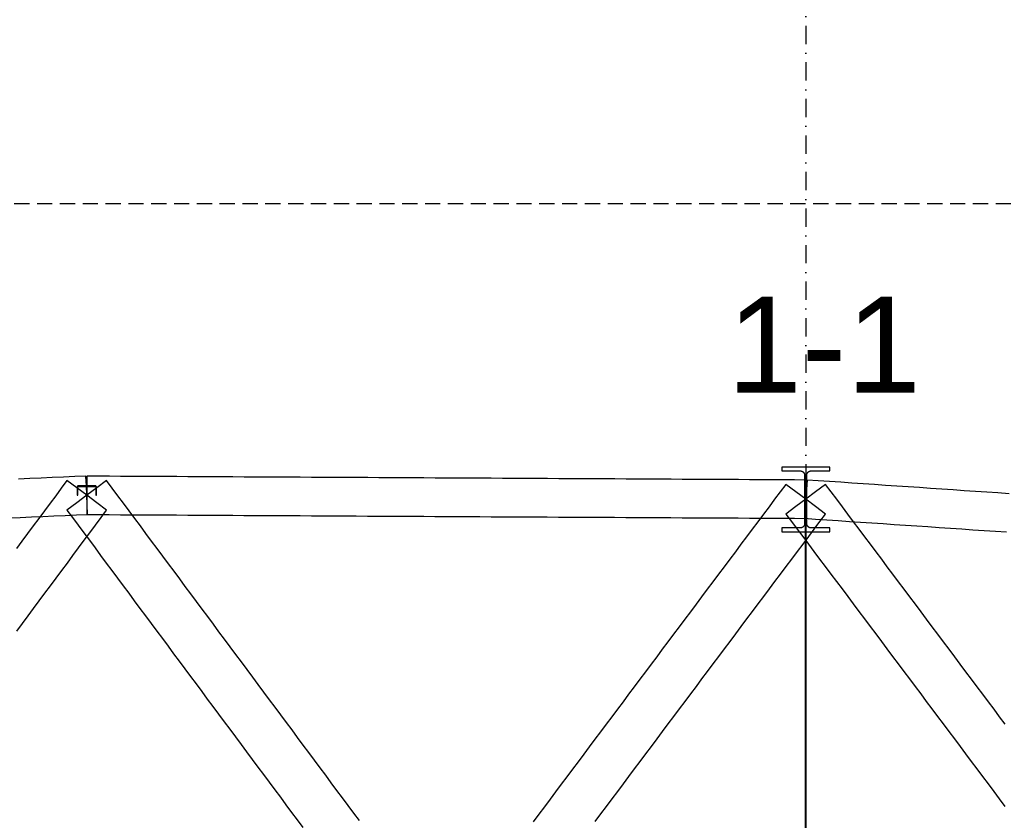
# Model space of a CAD drawing. Header units: millimetres. Extents: x -34919 to 306996, y -293018 to -145733.
# Tile 58 of 256: x 6237 to 12400, y -179793 to -174782. Entities that reach past the tile are written whole.
import ezdxf

# ---------------------------------------------------------------- set-up
doc = ezdxf.new("R2010")
doc.units = ezdxf.units.MM
doc.header["$LTSCALE"] = 3
doc.linetypes.add('DASHDOT', pattern=[25.4, 12.7, -6.35, 0, -6.35])
doc.linetypes.add('HIDDEN', pattern=[9.525, 6.35, -3.175])
doc.layers.add('ARF2000E0_BEARING_ROOF_KANTAVAT_KATTO', color=7, linetype='Continuous')
doc.layers.add('poziome 1', color=7, linetype='Continuous')
doc.styles.get("Standard").update_dxf_attribs({"font": 'arial.ttf', "height": 25})

msp = doc.modelspace()

# ---------------------------------------------------------------- linework, layer by layer
at = {"color": 252, "linetype": 'DASHDOT', "ltscale": 3}
msp.add_line((11156.625, -150578.031), (11156.625, -201577.2), dxfattribs=at)
at = {"layer": 'ARF2000E0_BEARING_ROOF_KANTAVAT_KATTO'}
for points in [[(11163.375, -177783.236), (11163.375, -177708.342), (11163.375, -177633.447), (11163.383, -177632.782), (11163.407, -177632.118), (11163.448, -177631.455), (11163.504, -177630.793), (11163.577, -177630.133), (11163.666, -177629.475), (11163.771, -177628.819), (11163.891, -177628.165), (11164.028, -177627.514), (11164.18, -177626.867), (11164.349, -177626.224), (11164.532, -177625.585), (11164.732, -177624.951), (11164.946, -177624.322), (11165.177, -177623.699), (11165.422, -177623.08), (11165.682, -177622.469), (11165.957, -177621.864), (11166.246, -177621.266), (11166.55, -177620.676), (11166.869, -177620.093), (11167.201, -177619.518), (11167.548, -177618.952), (11167.908, -177618.393), (11168.282, -177617.844), (11168.669, -177617.305), (11169.069, -177616.775), (11169.481, -177616.255), (11169.907, -177615.746), (11170.344, -177615.247), (11170.794, -177614.758), (11171.256, -177614.281), (11171.73, -177613.815), (11172.216, -177613.36), (11172.712, -177612.918), (11173.219, -177612.488), (11173.736, -177612.071), (11174.263, -177611.667), (11174.8, -177611.275), (11175.347, -177610.897), (11175.903, -177610.532), (11176.467, -177610.182), (11177.04, -177609.846), (11177.621, -177609.523), (11178.209, -177609.216), (11178.805, -177608.923), (11179.408, -177608.644), (11180.018, -177608.381), (11180.635, -177608.132), (11181.258, -177607.898), (11181.886, -177607.681), (11182.519, -177607.478), (11183.157, -177607.292), (11183.8, -177607.121), (11184.447, -177606.966), (11185.098, -177606.828), (11185.75, -177606.705), (11186.406, -177606.599), (11187.064, -177606.509), (11187.723, -177606.435), (11188.385, -177606.378), (11189.047, -177606.337), (11189.711, -177606.312), (11190.375, -177606.304), (11248.5, -177606.304), (11306.625, -177606.304), (11306.625, -177582.177), (11231.625, -177582.177), (11156.625, -177582.177), (11081.625, -177582.177), (11006.625, -177582.177), (11006.625, -177606.304), (11064.75, -177606.304), (11122.875, -177606.304), (11123.54, -177606.312), (11124.204, -177606.337), (11124.867, -177606.378), (11125.529, -177606.436), (11126.189, -177606.509), (11126.848, -177606.6), (11127.504, -177606.706), (11128.157, -177606.829), (11128.808, -177606.967), (11129.454, -177607.122), (11130.097, -177607.293), (11130.734, -177607.48), (11131.367, -177607.682), (11131.995, -177607.9), (11132.618, -177608.133), (11133.235, -177608.382), (11133.845, -177608.645), (11134.448, -177608.924), (11135.044, -177609.217), (11135.632, -177609.525), (11136.213, -177609.847), (11136.785, -177610.183), (11137.349, -177610.534), (11137.905, -177610.899), (11138.451, -177611.276), (11138.988, -177611.667), (11139.515, -177612.071), (11140.031, -177612.488), (11140.537, -177612.917), (11141.033, -177613.359), (11141.518, -177613.813), (11141.991, -177614.279), (11142.454, -177614.757), (11142.904, -177615.245), (11143.343, -177615.745), (11143.769, -177616.255), (11144.182, -177616.775), (11144.582, -177617.306), (11144.97, -177617.846), (11145.344, -177618.396), (11145.704, -177618.954), (11146.051, -177619.521), (11146.383, -177620.096), (11146.701, -177620.679), (11147.005, -177621.269), (11147.294, -177621.867), (11147.569, -177622.472), (11147.829, -177623.083), (11148.075, -177623.702), (11148.305, -177624.325), (11148.519, -177624.955), (11148.719, -177625.589), (11148.902, -177626.228), (11149.071, -177626.871), (11149.223, -177627.518), (11149.36, -177628.169), (11149.48, -177628.822), (11149.585, -177629.478), (11149.673, -177630.136), (11149.746, -177630.796), (11149.802, -177631.457), (11149.843, -177632.119), (11149.867, -177632.783), (11149.875, -177633.447), (11149.875, -177708.342), (11149.875, -177783.236), (11163.375, -177783.236)], [(6781.025, -177851.601), (6718.825, -177805.369), (6656.625, -177759.136), (6594.425, -177712.904), (6532.225, -177666.672), (6497.069, -177713.97), (6461.913, -177761.269), (6426.757, -177808.567), (6391.6, -177855.866), (6356.444, -177903.164), (6321.288, -177950.463), (6286.132, -177997.761), (6250.975, -178045.059), (6215.819, -178092.358)], [(6661.727, -177879.028), (6659.176, -177819.082), (6656.625, -177759.136), (6654.074, -177699.191), (6651.523, -177639.245), (6581.211, -177642.237), (6510.898, -177645.229), (6440.586, -177648.222), (6370.273, -177651.214), (6299.961, -177654.206), (6229.648, -177657.198)], [(8363.056, -179795.102), (8327.9, -179747.803), (8292.744, -179700.505), (8257.587, -179653.206), (8222.431, -179605.908), (8187.275, -179558.609), (8152.119, -179511.311), (8116.962, -179464.013), (8081.806, -179416.714), (8046.65, -179369.416), (8011.494, -179322.117), (7976.337, -179274.819), (7941.181, -179227.52), (7906.025, -179180.222), (7870.869, -179132.923), (7835.712, -179085.625), (7800.556, -179038.327), (7765.4, -178991.028), (7730.244, -178943.73), (7695.087, -178896.431), (7659.931, -178849.133), (7624.775, -178801.834), (7589.619, -178754.536), (7554.462, -178707.238), (7519.306, -178659.939), (7484.15, -178612.641), (7448.994, -178565.342), (7413.837, -178518.044), (7378.681, -178470.745), (7343.525, -178423.447), (7308.369, -178376.148), (7273.212, -178328.85), (7238.056, -178281.552), (7202.9, -178234.253), (7167.744, -178186.955), (7132.587, -178139.656), (7097.431, -178092.358), (7062.275, -178045.059), (7027.119, -177997.761), (6991.962, -177950.463), (6956.806, -177903.164), (6921.65, -177855.866), (6886.494, -177808.567), (6851.337, -177761.269), (6816.181, -177713.97), (6781.025, -177666.672), (6718.825, -177712.904), (6656.625, -177759.136), (6594.425, -177805.369), (6532.225, -177851.601), (6567.382, -177898.899), (6602.538, -177946.198), (6637.694, -177993.496), (6672.85, -178040.795), (6708.007, -178088.093), (6743.163, -178135.392), (6778.319, -178182.69), (6813.475, -178229.989), (6848.632, -178277.287), (6883.788, -178324.585), (6918.944, -178371.884), (6954.1, -178419.182), (6989.257, -178466.481), (7024.413, -178513.779), (7059.569, -178561.078), (7094.725, -178608.376), (7129.882, -178655.674), (7165.038, -178702.973), (7200.194, -178750.271), (7235.35, -178797.57), (7270.507, -178844.868), (7305.663, -178892.167), (7340.819, -178939.465), (7375.975, -178986.764), (7411.132, -179034.062), (7446.288, -179081.36), (7481.444, -179128.659), (7516.6, -179175.957), (7551.757, -179223.256), (7586.913, -179270.554), (7622.069, -179317.853), (7657.225, -179365.151), (7692.382, -179412.449), (7727.538, -179459.748), (7762.694, -179507.046), (7797.85, -179554.345), (7833.007, -179601.643), (7868.163, -179648.942), (7903.319, -179696.24), (7938.475, -179743.539), (7973.632, -179790.837), (8008.788, -179838.135)], [(11155.982, -177903.235), (11156.304, -177843.236), (11156.625, -177783.236), (11156.946, -177723.237), (11157.268, -177663.238), (11086.955, -177662.862), (11016.643, -177662.485), (10946.33, -177662.108), (10876.018, -177661.732), (10805.705, -177661.355), (10735.393, -177660.979), (10665.08, -177660.602), (10594.768, -177660.226), (10524.455, -177659.849), (10454.143, -177659.473), (10383.83, -177659.096), (10313.518, -177658.719), (10243.205, -177658.343), (10172.893, -177657.966), (10102.58, -177657.59), (10032.268, -177657.213), (9961.955, -177656.837), (9891.643, -177656.46), (9821.33, -177656.083), (9751.018, -177655.707), (9680.705, -177655.33), (9610.393, -177654.954), (9540.08, -177654.577), (9469.768, -177654.201), (9399.455, -177653.824), (9329.143, -177653.448), (9258.83, -177653.071), (9188.518, -177652.694), (9118.205, -177652.318), (9047.893, -177651.941), (8977.58, -177651.565), (8907.268, -177651.188), (8836.955, -177650.812), (8766.643, -177650.435), (8696.33, -177650.058), (8626.018, -177649.682), (8555.705, -177649.305), (8485.393, -177648.929), (8415.08, -177648.552), (8344.768, -177648.176), (8274.455, -177647.799), (8204.143, -177647.423), (8133.83, -177647.046), (8063.518, -177646.669), (7993.205, -177646.293), (7922.893, -177645.916), (7852.58, -177645.54), (7782.268, -177645.163), (7711.955, -177644.787), (7641.643, -177644.41), (7571.33, -177644.033), (7501.018, -177643.657), (7430.705, -177643.28), (7360.393, -177642.904), (7290.08, -177642.527), (7219.768, -177642.151), (7149.455, -177641.774), (7079.143, -177641.398), (7008.83, -177641.021), (6938.518, -177640.644), (6868.205, -177640.268), (6797.893, -177639.891), (6727.58, -177639.515), (6657.268, -177639.138), (6656.946, -177699.137), (6656.625, -177759.136), (6656.304, -177819.136), (6655.982, -177879.135), (6726.295, -177879.511), (6796.607, -177879.888), (6866.92, -177880.264), (6937.232, -177880.641), (7007.545, -177881.018), (7077.857, -177881.394), (7148.17, -177881.771), (7218.482, -177882.147), (7288.795, -177882.524), (7359.107, -177882.9), (7429.42, -177883.277), (7499.732, -177883.653), (7570.045, -177884.03), (7640.357, -177884.407), (7710.67, -177884.783), (7780.982, -177885.16), (7851.295, -177885.536), (7921.607, -177885.913), (7991.92, -177886.289), (8062.232, -177886.666), (8132.545, -177887.043), (8202.857, -177887.419), (8273.17, -177887.796), (8343.482, -177888.172), (8413.795, -177888.549), (8484.107, -177888.925), (8554.42, -177889.302), (8624.732, -177889.678), (8695.045, -177890.055), (8765.357, -177890.432), (8835.67, -177890.808), (8905.982, -177891.185), (8976.295, -177891.561), (9046.607, -177891.938), (9116.92, -177892.314), (9187.232, -177892.691), (9257.545, -177893.068), (9327.857, -177893.444), (9398.17, -177893.821), (9468.482, -177894.197), (9538.795, -177894.574), (9609.107, -177894.95), (9679.42, -177895.327), (9749.732, -177895.703), (9820.045, -177896.08), (9890.357, -177896.457), (9960.67, -177896.833), (10030.982, -177897.21), (10101.295, -177897.586), (10171.607, -177897.963), (10241.92, -177898.339), (10312.232, -177898.716), (10382.545, -177899.093), (10452.857, -177899.469), (10523.17, -177899.846), (10593.482, -177900.222), (10663.795, -177900.599), (10734.107, -177900.975), (10804.42, -177901.352), (10874.732, -177901.728), (10945.045, -177902.105), (11015.357, -177902.482), (11085.67, -177902.858), (11155.982, -177903.235)], [(12430.338, -177749.009), (12360.026, -177744.259), (12289.713, -177739.509), (12219.401, -177734.759), (12149.088, -177730.009), (12078.776, -177725.259), (12008.463, -177720.509), (11938.151, -177715.759), (11867.838, -177711.009), (11797.526, -177706.259), (11727.213, -177701.509), (11656.901, -177696.759), (11586.588, -177692.009), (11516.276, -177687.259), (11445.963, -177682.509), (11375.651, -177677.759), (11305.338, -177673.009), (11235.026, -177668.259), (11164.713, -177663.509), (11160.669, -177723.373), (11156.625, -177783.236), (11152.581, -177843.1), (11148.537, -177902.964), (11218.849, -177907.714), (11289.162, -177912.464), (11359.474, -177917.214), (11429.787, -177921.964), (11500.099, -177926.714), (11570.412, -177931.464), (11640.724, -177936.214), (11711.037, -177940.964), (11781.349, -177945.714), (11851.662, -177950.464), (11921.974, -177955.214), (11992.287, -177959.964), (12062.599, -177964.714), (12132.912, -177969.464), (12203.224, -177974.214), (12273.537, -177978.964), (12343.849, -177983.714), (12414.162, -177988.464)], [(6716.625, -177759.136), (6716.625, -177706.856), (6716.623, -177706.659), (6716.615, -177706.462), (6716.603, -177706.266), (6716.587, -177706.07), (6716.565, -177705.874), (6716.539, -177705.679), (6716.508, -177705.485), (6716.472, -177705.291), (6716.432, -177705.098), (6716.387, -177704.907), (6716.337, -177704.716), (6716.282, -177704.527), (6716.223, -177704.339), (6716.16, -177704.153), (6716.092, -177703.968), (6716.019, -177703.785), (6715.942, -177703.604), (6715.861, -177703.425), (6715.775, -177703.247), (6715.685, -177703.072), (6715.591, -177702.9), (6715.492, -177702.729), (6715.389, -177702.562), (6715.283, -177702.396), (6715.172, -177702.233), (6715.057, -177702.073), (6714.938, -177701.916), (6714.816, -177701.762), (6714.69, -177701.611), (6714.56, -177701.462), (6714.427, -177701.318), (6714.289, -177701.176), (6714.149, -177701.038), (6714.006, -177700.904), (6713.859, -177700.773), (6713.709, -177700.645), (6713.556, -177700.522), (6713.4, -177700.402), (6713.241, -177700.286), (6713.079, -177700.174), (6712.914, -177700.066), (6712.747, -177699.962), (6712.577, -177699.862), (6712.405, -177699.767), (6712.23, -177699.675), (6712.053, -177699.589), (6711.874, -177699.506), (6711.693, -177699.428), (6711.511, -177699.354), (6711.327, -177699.285), (6711.141, -177699.221), (6710.953, -177699.161), (6710.765, -177699.106), (6710.575, -177699.055), (6710.383, -177699.009), (6710.191, -177698.968), (6709.997, -177698.932), (6709.803, -177698.9), (6709.607, -177698.873), (6709.412, -177698.852), (6709.216, -177698.835), (6709.019, -177698.822), (6708.822, -177698.815), (6708.625, -177698.813), (6656.625, -177698.813), (6604.625, -177698.813), (6604.428, -177698.815), (6604.232, -177698.822), (6604.035, -177698.834), (6603.839, -177698.851), (6603.644, -177698.873), (6603.449, -177698.9), (6603.255, -177698.931), (6603.061, -177698.968), (6602.869, -177699.009), (6602.677, -177699.055), (6602.486, -177699.105), (6602.297, -177699.161), (6602.11, -177699.22), (6601.924, -177699.285), (6601.739, -177699.354), (6601.556, -177699.428), (6601.376, -177699.506), (6601.197, -177699.588), (6601.02, -177699.675), (6600.846, -177699.767), (6600.674, -177699.862), (6600.504, -177699.962), (6600.337, -177700.066), (6600.172, -177700.173), (6600.01, -177700.286), (6599.851, -177700.402), (6599.695, -177700.521), (6599.542, -177700.645), (6599.392, -177700.772), (6599.245, -177700.903), (6599.101, -177701.038), (6598.96, -177701.176), (6598.823, -177701.318), (6598.69, -177701.462), (6598.56, -177701.61), (6598.434, -177701.761), (6598.312, -177701.915), (6598.194, -177702.072), (6598.079, -177702.232), (6597.968, -177702.395), (6597.861, -177702.56), (6597.759, -177702.728), (6597.66, -177702.899), (6597.566, -177703.071), (6597.476, -177703.246), (6597.39, -177703.423), (6597.309, -177703.603), (6597.232, -177703.784), (6597.159, -177703.967), (6597.091, -177704.152), (6597.027, -177704.338), (6596.968, -177704.526), (6596.914, -177704.715), (6596.864, -177704.906), (6596.819, -177705.097), (6596.778, -177705.29), (6596.742, -177705.484), (6596.711, -177705.678), (6596.685, -177705.873), (6596.663, -177706.069), (6596.647, -177706.265), (6596.635, -177706.462), (6596.627, -177706.659), (6596.625, -177706.856), (6596.625, -177759.136), (6600.625, -177759.136), (6600.625, -177706.856), (6600.626, -177706.757), (6600.63, -177706.659), (6600.636, -177706.56), (6600.644, -177706.462), (6600.655, -177706.364), (6600.668, -177706.267), (6600.684, -177706.17), (6600.702, -177706.073), (6600.722, -177705.977), (6600.744, -177705.881), (6600.769, -177705.786), (6600.796, -177705.691), (6600.826, -177705.597), (6600.858, -177705.504), (6600.892, -177705.412), (6600.928, -177705.32), (6600.967, -177705.229), (6601.008, -177705.139), (6601.051, -177705.051), (6601.096, -177704.963), (6601.143, -177704.877), (6601.192, -177704.792), (6601.243, -177704.708), (6601.297, -177704.625), (6601.352, -177704.544), (6601.409, -177704.464), (6601.469, -177704.386), (6601.53, -177704.309), (6601.593, -177704.233), (6601.658, -177704.159), (6601.725, -177704.086), (6601.793, -177704.016), (6601.864, -177703.946), (6601.936, -177703.879), (6602.009, -177703.813), (6602.084, -177703.75), (6602.161, -177703.688), (6602.239, -177703.628), (6602.318, -177703.57), (6602.399, -177703.515), (6602.481, -177703.461), (6602.565, -177703.409), (6602.649, -177703.359), (6602.735, -177703.311), (6602.823, -177703.266), (6602.911, -177703.222), (6603, -177703.181), (6603.091, -177703.142), (6603.183, -177703.105), (6603.275, -177703.07), (6603.368, -177703.038), (6603.462, -177703.008), (6603.556, -177702.98), (6603.651, -177702.955), (6603.747, -177702.932), (6603.843, -177702.912), (6603.939, -177702.894), (6604.036, -177702.878), (6604.134, -177702.865), (6604.232, -177702.854), (6604.33, -177702.845), (6604.428, -177702.839), (6604.526, -177702.835), (6604.625, -177702.834), (6656.625, -177702.834), (6708.625, -177702.834), (6708.724, -177702.835), (6708.822, -177702.839), (6708.921, -177702.845), (6709.019, -177702.854), (6709.117, -177702.865), (6709.214, -177702.878), (6709.311, -177702.894), (6709.408, -177702.912), (6709.504, -177702.932), (6709.599, -177702.955), (6709.695, -177702.981), (6709.789, -177703.008), (6709.883, -177703.038), (6709.976, -177703.07), (6710.068, -177703.105), (6710.16, -177703.142), (6710.25, -177703.181), (6710.34, -177703.222), (6710.428, -177703.266), (6710.515, -177703.312), (6710.601, -177703.359), (6710.686, -177703.409), (6710.769, -177703.461), (6710.851, -177703.515), (6710.932, -177703.571), (6711.012, -177703.628), (6711.09, -177703.688), (6711.166, -177703.75), (6711.241, -177703.814), (6711.315, -177703.879), (6711.387, -177703.946), (6711.457, -177704.016), (6711.526, -177704.086), (6711.592, -177704.159), (6711.657, -177704.233), (6711.721, -177704.309), (6711.782, -177704.386), (6711.841, -177704.464), (6711.898, -177704.544), (6711.954, -177704.626), (6712.007, -177704.708), (6712.058, -177704.792), (6712.108, -177704.877), (6712.155, -177704.964), (6712.2, -177705.051), (6712.243, -177705.14), (6712.284, -177705.23), (6712.322, -177705.321), (6712.359, -177705.412), (6712.393, -177705.505), (6712.424, -177705.598), (6712.454, -177705.692), (6712.481, -177705.786), (6712.506, -177705.882), (6712.528, -177705.977), (6712.549, -177706.073), (6712.566, -177706.17), (6712.582, -177706.267), (6712.595, -177706.365), (6712.606, -177706.462), (6712.614, -177706.56), (6712.62, -177706.659), (6712.624, -177706.757), (6712.625, -177706.856), (6712.625, -177759.136), (6716.625, -177759.136)], [(11280.67, -177876.177), (11218.647, -177829.707), (11156.625, -177783.236), (11094.603, -177736.766), (11032.58, -177690.296), (10997.424, -177737.218), (10962.268, -177784.14), (10927.112, -177831.062), (10891.955, -177877.983), (10856.799, -177924.905), (10821.643, -177971.827), (10786.487, -178018.749), (10751.33, -178065.671), (10716.174, -178112.593), (10681.018, -178159.515), (10645.862, -178206.437), (10610.705, -178253.358), (10575.549, -178300.28), (10540.393, -178347.202), (10505.237, -178394.124), (10470.08, -178441.046), (10434.924, -178487.968), (10399.768, -178534.89), (10364.612, -178581.812), (10329.455, -178628.733), (10294.299, -178675.655), (10259.143, -178722.577), (10223.987, -178769.499), (10188.83, -178816.421), (10153.674, -178863.343), (10118.518, -178910.265), (10083.362, -178957.187), (10048.205, -179004.108), (10013.049, -179051.03), (9977.893, -179097.952), (9942.737, -179144.874), (9907.58, -179191.796), (9872.424, -179238.718), (9837.268, -179285.64), (9802.112, -179332.562), (9766.955, -179379.483), (9731.799, -179426.405), (9696.643, -179473.327), (9661.487, -179520.249), (9626.33, -179567.171), (9591.174, -179614.093), (9556.018, -179661.015), (9520.862, -179707.937), (9485.705, -179754.858), (9450.549, -179801.78)], [(12405.67, -179191.796), (12370.513, -179144.874), (12335.357, -179097.952), (12300.201, -179051.03), (12265.045, -179004.108), (12229.888, -178957.187), (12194.732, -178910.265), (12159.576, -178863.343), (12124.42, -178816.421), (12089.263, -178769.499), (12054.107, -178722.577), (12018.951, -178675.655), (11983.795, -178628.733), (11948.638, -178581.812), (11913.482, -178534.89), (11878.326, -178487.968), (11843.17, -178441.046), (11808.013, -178394.124), (11772.857, -178347.202), (11737.701, -178300.28), (11702.545, -178253.358), (11667.388, -178206.437), (11632.232, -178159.515), (11597.076, -178112.593), (11561.92, -178065.671), (11526.763, -178018.749), (11491.607, -177971.827), (11456.451, -177924.905), (11421.295, -177877.983), (11386.138, -177831.062), (11350.982, -177784.14), (11315.826, -177737.218), (11280.67, -177690.296), (11218.647, -177736.766), (11156.625, -177783.236), (11094.603, -177829.707), (11032.58, -177876.177), (11067.737, -177923.099), (11102.893, -177970.021), (11138.049, -178016.943), (11173.205, -178063.864), (11208.362, -178110.786), (11243.518, -178157.708), (11278.674, -178204.63), (11313.83, -178251.552), (11348.987, -178298.474), (11384.143, -178345.396), (11419.299, -178392.318), (11454.455, -178439.239), (11489.612, -178486.161), (11524.768, -178533.083), (11559.924, -178580.005), (11595.08, -178626.927), (11630.237, -178673.849), (11665.393, -178720.771), (11700.549, -178767.693), (11735.705, -178814.614), (11770.862, -178861.536), (11806.018, -178908.458), (11841.174, -178955.38), (11876.33, -179002.302), (11911.487, -179049.224), (11946.643, -179096.146), (11981.799, -179143.068), (12016.955, -179189.989), (12052.112, -179236.911), (12087.268, -179283.833), (12122.424, -179330.755), (12157.58, -179377.677), (12192.737, -179424.599), (12227.893, -179471.521), (12263.049, -179518.443), (12298.205, -179565.364), (12333.362, -179612.286), (12368.518, -179659.208), (12403.674, -179706.13)], [(11306.625, -177987.903), (11306.625, -177963.343), (11248.5, -177963.343), (11190.375, -177963.343), (11189.704, -177963.335), (11189.034, -177963.309), (11188.365, -177963.267), (11187.697, -177963.207), (11187.031, -177963.131), (11186.367, -177963.037), (11185.705, -177962.927), (11185.046, -177962.8), (11184.391, -177962.656), (11183.741, -177962.496), (11183.095, -177962.32), (11182.453, -177962.127), (11181.817, -177961.919), (11181.186, -177961.694), (11180.56, -177961.453), (11179.941, -177961.197), (11179.327, -177960.925), (11178.721, -177960.637), (11178.123, -177960.335), (11177.532, -177960.018), (11176.95, -177959.686), (11176.375, -177959.339), (11175.81, -177958.978), (11175.253, -177958.603), (11174.707, -177958.215), (11174.17, -177957.813), (11173.643, -177957.399), (11173.127, -177956.971), (11172.622, -177956.531), (11172.128, -177956.078), (11171.644, -177955.614), (11171.173, -177955.137), (11170.712, -177954.649), (11170.265, -177954.15), (11169.83, -177953.64), (11169.407, -177953.12), (11168.997, -177952.59), (11168.6, -177952.05), (11168.216, -177951.5), (11167.846, -177950.941), (11167.489, -177950.374), (11167.146, -177949.798), (11166.818, -177949.214), (11166.503, -177948.623), (11166.203, -177948.024), (11165.917, -177947.418), (11165.646, -177946.805), (11165.39, -177946.186), (11165.148, -177945.56), (11164.921, -177944.928), (11164.709, -177944.291), (11164.513, -177943.65), (11164.332, -177943.004), (11164.166, -177942.353), (11164.016, -177941.699), (11163.882, -177941.041), (11163.763, -177940.382), (11163.66, -177939.72), (11163.573, -177939.055), (11163.502, -177938.389), (11163.446, -177937.722), (11163.407, -177937.053), (11163.383, -177936.384), (11163.375, -177935.713), (11163.375, -177859.475), (11163.375, -177783.236), (11149.875, -177783.236), (11149.875, -177859.475), (11149.875, -177935.713), (11149.867, -177936.384), (11149.843, -177937.054), (11149.804, -177937.723), (11149.748, -177938.391), (11149.677, -177939.058), (11149.589, -177939.722), (11149.486, -177940.385), (11149.368, -177941.045), (11149.233, -177941.702), (11149.083, -177942.356), (11148.918, -177943.006), (11148.737, -177943.652), (11148.54, -177944.294), (11148.329, -177944.93), (11148.102, -177945.562), (11147.86, -177946.188), (11147.603, -177946.807), (11147.332, -177947.42), (11147.046, -177948.026), (11146.746, -177948.625), (11146.431, -177949.216), (11146.102, -177949.8), (11145.76, -177950.376), (11145.403, -177950.944), (11145.032, -177951.503), (11144.648, -177952.052), (11144.251, -177952.592), (11143.841, -177953.123), (11143.419, -177953.643), (11142.983, -177954.152), (11142.535, -177954.651), (11142.075, -177955.139), (11141.604, -177955.616), (11141.12, -177956.08), (11140.626, -177956.533), (11140.121, -177956.973), (11139.605, -177957.4), (11139.079, -177957.814), (11138.542, -177958.216), (11137.996, -177958.604), (11137.439, -177958.979), (11136.873, -177959.34), (11136.299, -177959.686), (11135.717, -177960.018), (11135.126, -177960.335), (11134.528, -177960.638), (11133.921, -177960.925), (11133.308, -177961.197), (11132.688, -177961.454), (11132.063, -177961.694), (11131.432, -177961.919), (11130.795, -177962.128), (11130.154, -177962.321), (11129.507, -177962.497), (11128.856, -177962.657), (11128.201, -177962.8), (11127.543, -177962.927), (11126.881, -177963.038), (11126.218, -177963.131), (11125.552, -177963.207), (11124.885, -177963.267), (11124.216, -177963.309), (11123.546, -177963.335), (11122.875, -177963.343), (11064.75, -177963.343), (11006.625, -177963.343), (11006.625, -177987.903), (11081.625, -177987.903), (11156.625, -177987.903), (11231.625, -177987.903), (11306.625, -177987.903)], [(11153.625, -177783.236), (11153.625, -177877.08), (11153.625, -177970.924), (11153.625, -178064.768), (11153.625, -178158.611), (11153.625, -178252.455), (11153.625, -178346.299), (11153.625, -178440.143), (11153.625, -178533.986), (11153.625, -178627.83), (11153.625, -178721.674), (11153.625, -178815.518), (11153.625, -178909.361), (11153.625, -179003.205), (11153.625, -179097.049), (11153.625, -179190.893), (11153.625, -179284.736), (11153.625, -179378.58), (11153.625, -179472.424), (11153.625, -179566.268), (11153.625, -179660.111), (11153.625, -179753.955), (11153.625, -179847.799)], [(11159.625, -179847.799), (11159.625, -179753.955), (11159.625, -179660.111), (11159.625, -179566.268), (11159.625, -179472.424), (11159.625, -179378.58), (11159.625, -179284.736), (11159.625, -179190.893), (11159.625, -179097.049), (11159.625, -179003.205), (11159.625, -178909.361), (11159.625, -178815.518), (11159.625, -178721.674), (11159.625, -178627.83), (11159.625, -178533.986), (11159.625, -178440.143), (11159.625, -178346.299), (11159.625, -178252.455), (11159.625, -178158.611), (11159.625, -178064.768), (11159.625, -177970.924), (11159.625, -177877.08), (11159.625, -177783.236), (11153.625, -177783.236)], [(6218.525, -178608.376), (6253.681, -178561.078), (6288.837, -178513.779), (6323.994, -178466.481), (6359.15, -178419.182), (6394.306, -178371.884), (6429.462, -178324.585), (6464.619, -178277.287), (6499.775, -178229.989), (6534.931, -178182.69), (6570.087, -178135.392), (6605.244, -178088.093), (6640.4, -178040.795), (6675.556, -177993.496), (6710.712, -177946.198), (6745.869, -177898.899), (6781.025, -177851.601)], [(6169.54, -177899.973), (6239.852, -177896.981), (6310.165, -177893.989), (6380.477, -177890.997), (6450.79, -177888.005), (6521.102, -177885.012), (6591.415, -177882.02), (6661.727, -177879.028)], [(9839.263, -179799.974), (9874.42, -179753.052), (9909.576, -179706.13), (9944.732, -179659.208), (9979.888, -179612.286), (10015.045, -179565.364), (10050.201, -179518.443), (10085.357, -179471.521), (10120.513, -179424.599), (10155.67, -179377.677), (10190.826, -179330.755), (10225.982, -179283.833), (10261.138, -179236.911), (10296.295, -179189.989), (10331.451, -179143.068), (10366.607, -179096.146), (10401.763, -179049.224), (10436.92, -179002.302), (10472.076, -178955.38), (10507.232, -178908.458), (10542.388, -178861.536), (10577.545, -178814.614), (10612.701, -178767.693), (10647.857, -178720.771), (10683.013, -178673.849), (10718.17, -178626.927), (10753.326, -178580.005), (10788.482, -178533.083), (10823.638, -178486.161), (10858.795, -178439.239), (10893.951, -178392.318), (10929.107, -178345.396), (10964.263, -178298.474), (10999.42, -178251.552), (11034.576, -178204.63), (11069.732, -178157.708), (11104.888, -178110.786), (11140.045, -178063.864), (11175.201, -178016.943), (11210.357, -177970.021), (11245.513, -177923.099), (11280.67, -177876.177)]]:
    msp.add_lwpolyline(points, dxfattribs=at)
at = {"layer": 'poziome 1', "linetype": 'HIDDEN', "ltscale": 5}
msp.add_lwpolyline([(30729.318, -175934.468), (-7495.118, -175934.468), (-7495.118, -183324.589), (30729.318, -183324.589)], close=True, dxfattribs=at)

# ---------------------------------------------------------------- texts
at = {"insert": (11271.402, -176815.9), "char_height": 600, "attachment_point": 5}
msp.add_mtext('\\A1;1-1', dxfattribs=at)

doc.saveas('drawing.dxf')
